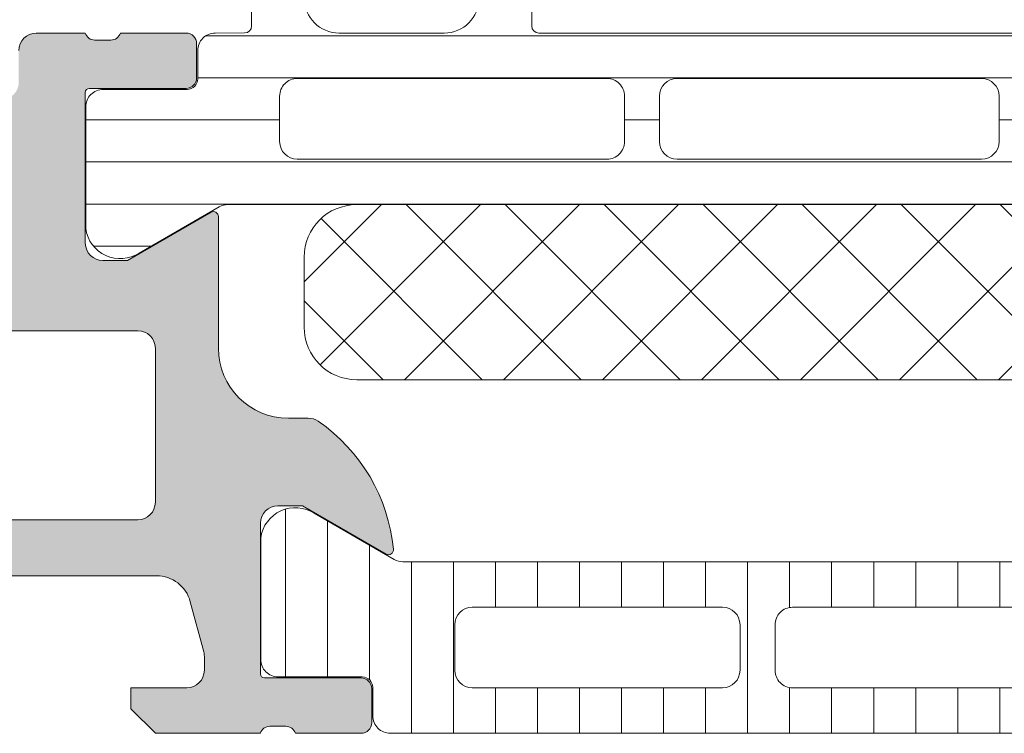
# Model space of a CAD drawing. Header units: millimetres. Extents: x 144573 to 336993, y 74252 to 247042.
# Tile 52 of 256: x 146744 to 146772, y 185271 to 185291. Entities that reach past the tile are written whole.
import ezdxf

# ---------------------------------------------------------------- set-up
doc = ezdxf.new("R2010")
doc.units = ezdxf.units.MM
doc.layers.add('FASÁDA DETAILNÍ', color=255, linetype='Continuous', lineweight=0)

msp = doc.modelspace()

# ---------------------------------------------------------------- hatches: boundary and pattern name
at = {"layer": 'FASÁDA DETAILNÍ'}
h = msp.add_hatch(color=256, dxfattribs=at)
edge = h.paths.add_edge_path()
edge.add_arc((146734.1620212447, 185335.7584514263), 0.5000674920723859, 90.00773245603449, 179.9922675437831, ccw=False)
edge.add_line((146734.1619537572, 185336.2585189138), (146738.1619537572, 185336.2585189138))
edge.add_arc((146738.1618862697, 185335.7584514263), 0.5000674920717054, 360.0077324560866, 449.99226754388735, ccw=False)
edge.add_line((146738.6619537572, 185335.7585189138), (146738.6619537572, 185334.4584700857))
edge.add_arc((146738.1619168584, 185334.4585069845), 0.5000369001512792, 270.0042279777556, 359.99577202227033, ccw=False)
edge.add_line((146738.1619537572, 185333.9584700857), (146737.6619537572, 185333.9584700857))
edge.add_line((146737.6619537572, 185333.9584700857), (146737.6619537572, 185334.9584700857))
edge.add_line((146737.6619537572, 185334.9584700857), (146736.1619537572, 185334.9584700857))
edge.add_arc((146736.1619167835, 185333.9585070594), 0.9999630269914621, 449.9978814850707, 540.0021185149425)
edge.add_line((146735.1619537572, 185333.9584700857), (146735.1619537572, 185329.9584700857))
edge.add_arc((146736.1620306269, 185329.9585469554), 1.000076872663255, 180.0044039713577, 269.9955960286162)
edge.add_line((146736.1619537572, 185328.9584700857), (146737.6619537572, 185328.9584700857))
edge.add_line((146737.6619537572, 185328.9584700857), (146737.6619537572, 185329.9584700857))
edge.add_line((146737.6619537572, 185329.9584700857), (146738.1619537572, 185329.9584700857))
edge.add_arc((146738.162011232, 185329.4585275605), 0.4999425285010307, -0.006586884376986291, 90.0065868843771, ccw=False)
edge.add_line((146738.6619537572, 185329.4584700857), (146738.6619537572, 185326.6584822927))
edge.add_arc((146738.1619537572, 185326.6584822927), 0.5000000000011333, 270.0000000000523, 360.0000000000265, ccw=False)
edge.add_line((146738.1619537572, 185326.1584822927), (146737.9619537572, 185326.1584822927))
edge.add_arc((146737.9619537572, 185326.6584822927), 0.5000000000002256, 179.9999999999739, 269.99999999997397, ccw=False)
edge.add_line((146737.4619537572, 185326.6584822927), (146737.4619537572, 185327.1584822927))
edge.add_arc((146736.9619186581, 185327.1584471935), 0.500035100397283, 360.0040217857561, 449.9959782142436)
edge.add_line((146736.9619537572, 185327.6584822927), (146736.1619507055, 185327.6584822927))
edge.add_arc((146736.1619672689, 185327.1584657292), 0.5000165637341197, 90.00189796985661, 179.9981020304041)
edge.add_line((146735.6619507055, 185327.1584822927), (146735.6619507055, 185295.8584883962))
edge.add_line((146735.6619507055, 185295.8584883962), (146736.0943473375, 185289.8200307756))
edge.add_arc((146737.0935670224, 185289.8584868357), 0.9999594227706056, 182.2040028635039, 269.9999999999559)
edge.add_line((146737.0935670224, 185288.858527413), (146743.7620192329, 185288.858527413))
edge.add_arc((146743.7620192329, 185289.358527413), 0.5000000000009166, 270.0000000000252, 359.9999999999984)
edge.add_line((146744.2620192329, 185289.358527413), (146744.2620192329, 185290.258527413))
edge.add_arc((146744.7620192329, 185290.258527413), 0.5000000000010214, 90.00000000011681, 180.0000000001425, ccw=False)
edge.add_line((146744.7620192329, 185290.758527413), (146746.1620207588, 185290.758527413))
edge.add_arc((146746.4295413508, 185290.8373638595), 0.278895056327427, 196.4198764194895, 271.1645893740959)
edge.add_line((146746.4352097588, 185290.558526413), (146746.8888037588, 185290.558526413))
edge.add_arc((146746.8944644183, 185290.8373945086), 0.2789255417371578, 268.8371299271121, 343.5754054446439)
edge.add_line((146747.1620077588, 185290.758527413), (146749.0420187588, 185290.758527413))
edge.add_arc((146749.0420187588, 185290.458527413), 0.3000000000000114, 360.00000000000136, 450, ccw=False)
edge.add_line((146749.3420187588, 185290.458527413), (146749.3420187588, 185289.4785530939))
edge.add_arc((146749.0420187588, 185289.4785530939), 0.2999999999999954, 270.0000000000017, 360.00000000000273, ccw=False)
edge.add_line((146749.0420187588, 185289.1785530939), (146746.2820207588, 185289.1785530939))
edge.add_arc((146746.2820207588, 185289.0585530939), 0.1200000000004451, 449.9999999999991, 540)
edge.add_line((146746.1620207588, 185289.0585530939), (146746.1620207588, 185284.758527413))
edge.add_arc((146746.6620207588, 185284.758527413), 0.5000000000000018, 179.9999999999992, 269.9999999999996)
edge.add_line((146746.6620207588, 185284.258527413), (146747.3620207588, 185284.258527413))
edge.add_line((146747.3620207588, 185284.258527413), (146749.7548410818, 185285.6400228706))
edge.add_arc((146749.8239009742, 185285.5204076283), 0.1381197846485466, -1.0322764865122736e-10, 119.9999999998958, ccw=False)
edge.add_line((146749.9620207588, 185285.5204076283), (146749.9620207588, 185281.758527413))
edge.add_arc((146751.9620207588, 185281.758527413), 1.999999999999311, 180.0000000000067, 270.0000000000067)
edge.add_line((146751.9620207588, 185279.758527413), (146752.5300161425, 185279.758527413))
edge.add_arc((146752.5300161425, 185279.258527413), 0.5000000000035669, 415.52092823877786, 449.99999999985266, ccw=False)
edge.add_arc((146749.9825428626, 185275.5490288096), 4.999999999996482, 365.34922800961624, 415.5209282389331, ccw=False)
edge.add_arc((146754.8238940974, 185275.9966471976), 0.1381197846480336, 240.0000000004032, 367.70243749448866, ccw=False)
edge.add_line((146754.7548342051, 185275.8770319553), (146752.3620138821, 185277.258527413))
edge.add_line((146752.3620138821, 185277.258527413), (146751.662013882, 185277.258527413))
edge.add_arc((146751.6620138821, 185276.758527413), 0.5, 450, 540)
edge.add_line((146751.1620138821, 185276.758527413), (146751.1620138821, 185272.458501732))
edge.add_arc((146751.2820138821, 185272.458501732), 0.1199999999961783, 180, 269.9999999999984)
edge.add_line((146751.2820138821, 185272.338501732), (146754.0420118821, 185272.338501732))
edge.add_arc((146754.0420118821, 185272.038501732), 0.2999999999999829, 0, 90.00000000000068, ccw=False)
edge.add_line((146754.3420118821, 185272.038501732), (146754.3420118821, 185271.0585274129))
edge.add_arc((146754.0420118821, 185271.0585274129), 0.300000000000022, 270.00000000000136, 360, ccw=False)
edge.add_line((146754.0420118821, 185270.758527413), (146752.1620008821, 185270.758527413))
edge.add_arc((146751.8944575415, 185270.6796603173), 0.2789255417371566, 376.4245945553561, 451.1628700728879)
edge.add_line((146751.8887968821, 185270.9585284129), (146751.4352028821, 185270.9585284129))
edge.add_arc((146751.4295344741, 185270.6796909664), 0.2788950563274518, 448.8354106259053, 523.5801235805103)
edge.add_line((146751.1620138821, 185270.758527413), (146748.1619553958, 185270.758527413))
edge.add_line((146748.1619553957, 185270.758527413), (146747.4618525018, 185271.4585997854))
edge.add_line((146747.4618525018, 185271.4585997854), (146747.4618525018, 185272.0586058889))
edge.add_line((146747.4618525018, 185272.0586058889), (146749.0618586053, 185272.0586058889))
edge.add_arc((146749.061849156, 185272.5586153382), 0.5000094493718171, 270.0010827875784, 359.9989172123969)
edge.add_line((146749.5618586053, 185272.5586058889), (146749.5618586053, 185272.9540339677))
edge.add_arc((146749.0618586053, 185272.9540339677), 0.5000000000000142, 360.0000000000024, 375.0000000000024)
edge.add_line((146749.5448215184, 185273.0834434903), (146749.1606127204, 185274.5173302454))
edge.add_arc((146748.1946868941, 185274.2585112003), 1.000000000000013, 375.0000000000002, 450.0000000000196)
edge.add_line((146748.1946868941, 185275.2585112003), (146742.4618647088, 185275.2585112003))
edge.add_line((146742.4618647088, 185275.2585112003), (146742.4618647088, 185272.0586058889))
edge.add_line((146742.4618647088, 185272.0586058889), (146743.2618525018, 185272.0586058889))
edge.add_line((146743.2618525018, 185272.0586058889), (146743.2618525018, 185271.4585997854))
edge.add_line((146743.2618525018, 185271.4585997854), (146742.0494196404, 185270.7586180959))
edge.add_line((146742.0494196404, 185270.7586180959), (146740.9618647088, 185270.7586180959))
edge.add_line((146740.9618647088, 185270.7586180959), (146740.9618647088, 185285.758527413))
edge.add_arc((146740.4618647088, 185285.758527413), 0.5000000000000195, 359.9999999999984, 450.0000000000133)
edge.add_line((146740.4618647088, 185286.258527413), (146734.6619537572, 185286.258527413))
edge.add_arc((146734.6619537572, 185287.258527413), 1, 180, 270.00000000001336, ccw=False)
edge.add_line((146733.6619537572, 185287.258527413), (146733.6619537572, 185335.7585189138))
edge = h.paths.add_edge_path(flags=16)
edge.add_line((146743.2618525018, 185276.8585112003), (146747.6618525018, 185276.8585112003))
edge.add_arc((146747.6618525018, 185277.3585112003), 0.5000000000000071, 270.0000000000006, 359.9999999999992)
edge.add_line((146748.1618525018, 185277.3585112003), (146748.1618525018, 185281.7585112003))
edge.add_arc((146747.6618525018, 185281.7585112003), 0.4999999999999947, 359.9999999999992, 450.0000000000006)
edge.add_line((146747.6618525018, 185282.2585112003), (146743.2618525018, 185282.2585112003))
edge.add_arc((146743.2618525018, 185281.7585112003), 0.5, 450, 540)
edge.add_line((146742.7618525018, 185281.7585112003), (146742.7618525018, 185277.3585112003))
edge.add_arc((146743.2618525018, 185277.3585112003), 0.4999999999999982, 180, 270.0000000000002)
h = msp.add_hatch(dxfattribs=at)
h.set_pattern_fill('LINIE', color=256, scale=1.2, angle=-1.272221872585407e-14, style=0)
h.set_pattern_definition([(360, (146745.5373407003, 185271.4755567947), (2.939128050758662e-16, 1.2), [])])
edge = h.paths.add_edge_path()
edge.add_arc((146749.072037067, 185289.4493292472), 0.3000000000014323, 269.9979247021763, 359.9979247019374)
edge.add_line((146749.3720370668, 185289.449318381), (146749.3720656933, 185290.2596497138))
edge.add_arc((146749.8720630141, 185290.2596342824), 0.4999973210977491, 89.99761772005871, 179.9982316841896, ccw=False)
edge.add_line((146749.8720838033, 185290.7596316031), (146750.7131560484, 185290.7609521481))
edge.add_arc((146750.7131560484, 185290.9609521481), 0.2000000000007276, 269.9999999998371, 359.9999999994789)
edge.add_line((146750.9131560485, 185290.9609521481), (146750.9131560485, 185295.0609521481))
edge.add_arc((146751.4131560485, 185295.0609521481), 0.5, 90, 180, ccw=False)
edge.add_line((146751.4131560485, 185295.5609521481), (146752.2439052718, 185295.5609521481))
edge.add_arc((146752.2439052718, 185294.5609521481), 1, 15.000000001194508, 90.00000000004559, ccw=False)
edge.add_line((146753.2098310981, 185294.8197711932), (146753.4131560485, 185294.0609521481))
edge.add_line((146753.4131560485, 185294.0609521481), (146752.4131560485, 185294.0609521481))
edge.add_line((146752.4131560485, 185294.0609521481), (146752.4131560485, 185291.7609521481))
edge.add_arc((146753.4172825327, 185291.7626613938), 1.004127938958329, 180.0975300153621, 269.7659122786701)
edge.add_line((146753.4131800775, 185290.7585418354), (146756.4130584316, 185290.7585418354))
edge.add_arc((146756.4090300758, 185291.7626611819), 1.004127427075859, 270.2298596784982, 359.9024820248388)
edge.add_line((146757.4131560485, 185291.7609521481), (146757.4131560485, 185294.0609521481))
edge.add_line((146757.4131560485, 185294.0609521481), (146756.4131560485, 185294.0609521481))
edge.add_line((146756.4131560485, 185294.0609521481), (146756.6164809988, 185294.8197711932))
edge.add_arc((146757.5824068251, 185294.5609521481), 0.999999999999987, 90, 164.9999999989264, ccw=False)
edge.add_line((146757.5824068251, 185295.5609521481), (146758.4131560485, 185295.5609521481))
edge.add_arc((146758.4131560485, 185295.0609521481), 0.5, 0, 90, ccw=False)
edge.add_line((146758.9131560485, 185295.0609521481), (146758.9131560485, 185290.9609521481))
edge.add_arc((146759.1173291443, 185290.962680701), 0.2041804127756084, 180.4850610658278, 268.8441310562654)
edge.add_line((146759.1132103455, 185290.7585418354), (146784.954577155, 185290.7585189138))
edge.add_arc((146784.9545617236, 185290.2585215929), 0.4999973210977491, -0.002382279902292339, 89.9982316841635, ccw=False)
edge.add_line((146785.4545590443, 185290.2585008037), (146785.4545304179, 185289.4481694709))
edge.add_arc((146785.7545304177, 185289.4481586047), 0.2999999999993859, 179.9979247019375, 269.9979247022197)
edge.add_line((146785.7545195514, 185289.1481586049), (146788.1545179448, 185289.1484036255))
edge.add_arc((146788.1545024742, 185288.6484076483), 0.4999959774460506, -0.0023777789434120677, 89.9982271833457, ccw=False)
edge.add_line((146788.6544984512, 185288.6483868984), (146788.6543718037, 185285.1718454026))
edge.add_arc((146787.6645588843, 185285.3141919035), 0.9999960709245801, 237.2709086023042, 351.81631665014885, ccw=False)
edge.add_line((146787.1238934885, 185284.4729588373), (146784.8402843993, 185285.7915112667))
edge.add_arc((146784.5902687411, 185285.3585076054), 0.5000000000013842, 59.99792810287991, 89.99786479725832)
edge.add_line((146784.5902873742, 185285.8585076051), (146750.2360186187, 185285.8595939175))
edge.add_arc((146750.236001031, 185285.3595939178), 0.5000000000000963, 89.99798460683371, 119.9979213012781)
edge.add_line((146749.986016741, 185285.7926156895), (146747.7023121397, 185284.4742286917))
edge.add_arc((146747.1617076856, 185285.3155009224), 0.999996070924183, 188.1795327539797, 302.7249408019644, ccw=False)
edge.add_line((146746.1718844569, 185285.1732261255), (146746.1720111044, 185288.6497676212))
edge.add_arc((146746.6720070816, 185288.6497521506), 0.4999959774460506, 89.99762222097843, 179.9982271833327, ccw=False)
edge.add_line((146746.6720278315, 185289.1497481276), (146749.0720262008, 185289.1493292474))
edge = h.paths.add_edge_path(flags=16)
edge.add_line((146773.2631498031, 185288.9590536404), (146773.2631498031, 185287.6590595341))
edge.add_arc((146773.7631461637, 185287.6590558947), 0.4999963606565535, 179.9995829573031, 270.0004170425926)
edge.add_line((146773.7631498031, 185287.1590595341), (146782.6131436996, 185287.1590595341))
edge.add_arc((146782.6131473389, 185287.6590558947), 0.4999963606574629, 269.9995829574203, 360.0004170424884)
edge.add_line((146783.1131436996, 185287.6590595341), (146783.1131436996, 185288.9590536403))
edge.add_arc((146782.6131436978, 185288.9590702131), 0.5000000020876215, 359.9981008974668, 449.9999997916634)
edge.add_line((146782.6131436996, 185289.4590702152), (146773.7631498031, 185289.4590702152))
edge.add_arc((146773.763149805, 185288.9590702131), 0.5000000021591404, 90.00000021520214, 180.0018990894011)
edge = h.paths.add_edge_path(flags=16)
edge.add_arc((146763.0631437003, 185288.9590702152), 0.5, 89.99999999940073, 180)
edge.add_line((146762.5631437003, 185288.9590702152), (146762.5631437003, 185287.6590595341))
edge.add_arc((146763.0631437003, 185287.6590595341), 0.5, 180, 270.0000000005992)
edge.add_line((146763.0631437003, 185287.1590595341), (146771.7631498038, 185287.1590595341))
edge.add_arc((146771.7631498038, 185287.6590595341), 0.500000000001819, 270.0000000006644, 359.9999999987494)
edge.add_line((146772.2631498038, 185287.6590595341), (146772.2631498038, 185288.9590702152))
edge.add_arc((146771.7631498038, 185288.9590702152), 0.5000000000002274, 359.9999999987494, 449.9999999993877)
edge.add_line((146771.7631498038, 185289.4590702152), (146763.0631437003, 185289.4590702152))
edge = h.paths.add_edge_path(flags=16)
edge.add_arc((146761.0631473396, 185287.6590558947), 0.4999963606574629, 269.9995829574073, 360.0004170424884)
edge.add_line((146761.5631437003, 185287.6590595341), (146761.5631437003, 185288.9590536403))
edge.add_arc((146761.0631436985, 185288.9590702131), 0.5000000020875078, 359.9981008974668, 449.9999997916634)
edge.add_line((146761.0631437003, 185289.4590702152), (146752.213134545, 185289.4590702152))
edge.add_arc((146752.213134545, 185288.959085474), 0.4999847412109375, 89.99999999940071, 180)
edge.add_line((146751.7131498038, 185288.959085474), (146751.7131498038, 185287.6590747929))
edge.add_arc((146752.2131650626, 185287.6590747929), 0.5000152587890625, 180, 270.0000000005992)
edge.add_line((146752.2131650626, 185287.1590595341), (146761.0631437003, 185287.1590595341))
h = msp.add_hatch(dxfattribs=at)
h.set_pattern_fill('NETZ', color=256, scale=2, angle=45, style=0)
h.set_pattern_definition([(45, (147661.4800355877, 196355.2586091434), (-1.414213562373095, 1.414213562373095), []), (135, (147661.4800355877, 196355.2586091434), (-1.414213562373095, -1.414213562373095), [])])
h.paths.add_polyline_path([(146753.9130303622, 185280.8577841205, -0.4142135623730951), (146752.4130303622, 185282.3577841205), (146752.4130303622, 185284.3577841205, -0.4142135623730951), (146753.9130303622, 185285.8577841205), (146780.9130303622, 185285.8577841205, -0.4142135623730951), (146782.4130303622, 185284.3577841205), (146782.4130303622, 185282.3577841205, -0.4142135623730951), (146780.9130303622, 185280.8577841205)])
h = msp.add_hatch(dxfattribs=at)
h.set_pattern_fill('_USER', color=256, scale=1.2, angle=90, style=0, pattern_type=0)
h.set_pattern_definition([(90, (147661.4800355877, 196355.2586091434), (-1.2, 7.347638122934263e-17), [])])
edge = h.paths.add_edge_path()
edge.add_line((146754.986063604, 185275.7255306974), (146752.7024067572, 185277.0440004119))
edge.add_arc((146752.1617718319, 185276.2027477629), 0.9999960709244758, 417.2729839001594, 531.8183919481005)
edge.add_line((146751.1719537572, 185276.3450584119), (146751.1719537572, 185272.8685169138))
edge.add_arc((146751.6719497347, 185272.8685142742), 0.4999959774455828, 179.9996975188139, 270.0003024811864)
edge.add_line((146751.6719523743, 185272.3685182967), (146754.0719507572, 185272.3688502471))
edge.add_arc((146754.0719507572, 185272.0688502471), 0.3000000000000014, 360, 449.9999999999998, ccw=False)
edge.add_line((146754.3719507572, 185272.0688502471), (146754.3719507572, 185271.2585189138))
edge.add_arc((146754.8719480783, 185271.2585162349), 0.4999973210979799, 179.999693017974, 270.0003069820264)
edge.add_line((146754.8719507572, 185270.7585189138), (146784.9544250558, 185270.7585189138))
edge.add_arc((146784.9544277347, 185271.2585162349), 0.4999973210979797, 269.9996930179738, 360.0003069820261)
edge.add_line((146785.4544250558, 185271.2585189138), (146785.4544250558, 185272.0688502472))
edge.add_arc((146785.7544250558, 185272.0688502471), 0.3000000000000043, 90, 180, ccw=False)
edge.add_line((146785.7544250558, 185272.3688502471), (146788.1544234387, 185272.3685182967))
edge.add_arc((146788.1544260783, 185272.8685142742), 0.4999959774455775, 269.9996975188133, 360.0003024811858)
edge.add_line((146788.6544220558, 185272.8685169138), (146788.6544220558, 185276.3450584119))
edge.add_arc((146787.6646039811, 185276.2027477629), 0.9999960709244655, 368.1816080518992, 482.7270160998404)
edge.add_line((146787.1239690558, 185277.0440004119), (146784.840312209, 185275.7255306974))
edge.add_arc((146784.5903122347, 185276.1585434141), 0.5000000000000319, 270.00005990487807, 299.9999965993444, ccw=False)
edge.add_line((146784.5903127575, 185275.6585434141), (146755.2360630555, 185275.6585434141))
edge.add_arc((146755.2360635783, 185276.1585434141), 0.5000000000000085, 240.0000034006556, 269.9999400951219, ccw=False)
edge = h.paths.add_edge_path(flags=16)
edge.add_line((146775.5627807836, 185274.3585326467), (146782.7128051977, 185274.3585173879))
edge.add_arc((146782.7127616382, 185273.8584738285), 0.5000435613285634, 360.0049911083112, 449.9950088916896, ccw=False)
edge.add_line((146783.2128051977, 185273.8585173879), (146783.2128051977, 185272.5585086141))
edge.add_arc((146782.7127928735, 185272.5585361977), 0.5000123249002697, 270.00141220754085, 359.9968392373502, ccw=False)
edge.add_line((146782.7128051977, 185272.0585238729), (146775.5627807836, 185272.0585238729))
edge.add_arc((146775.562824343, 185272.5585674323), 0.5000435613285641, 180.0049911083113, 269.9950088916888, ccw=False)
edge.add_line((146775.0627807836, 185272.5585238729), (146775.0627807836, 185273.8585326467))
edge.add_arc((146775.562824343, 185273.8584890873), 0.5000435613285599, 90.00499110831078, 179.9950088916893, ccw=False)
edge = h.paths.add_edge_path(flags=16)
edge.add_line((146757.2127812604, 185274.3585326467), (146764.362807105, 185274.3585326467))
edge.add_arc((146764.3627635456, 185273.8584890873), 0.5000435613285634, 360.0049911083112, 449.9950088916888, ccw=False)
edge.add_line((146764.862807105, 185273.8585326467), (146764.862807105, 185272.5585238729))
edge.add_arc((146764.3627635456, 185272.5585674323), 0.5000435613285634, 270.0049911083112, 359.9950088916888, ccw=False)
edge.add_line((146764.362807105, 185272.0585238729), (146757.2127812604, 185272.0585238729))
edge.add_arc((146757.2128248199, 185272.5585674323), 0.5000435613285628, 180.0049911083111, 269.99500889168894, ccw=False)
edge.add_line((146756.7127812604, 185272.5585238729), (146756.7127812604, 185273.8585326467))
edge.add_arc((146757.2128248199, 185273.8584890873), 0.5000435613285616, 90.004991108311, 179.995008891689, ccw=False)
edge = h.paths.add_edge_path(flags=16)
edge.add_line((146766.362807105, 185274.3585326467), (146773.5627807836, 185274.3585326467))
edge.add_arc((146773.5628315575, 185273.8585834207), 0.4999492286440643, -0.005818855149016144, 90.00581885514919, ccw=False)
edge.add_line((146774.0627807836, 185273.8585326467), (146774.0627807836, 185272.5585238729))
edge.add_arc((146773.5628315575, 185272.558473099), 0.4999492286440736, 269.9941811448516, 360.00581885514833, ccw=False)
edge.add_line((146773.5627807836, 185272.0585238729), (146766.362807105, 185272.0585238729))
edge.add_arc((146766.3627563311, 185272.558473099), 0.4999492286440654, 179.9941811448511, 270.005818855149, ccw=False)
edge.add_line((146765.862807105, 185272.5585238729), (146765.862807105, 185273.8585326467))
edge.add_arc((146766.3627563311, 185273.8585834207), 0.4999492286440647, 89.99418114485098, 180.005818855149, ccw=False)

# ---------------------------------------------------------------- linework, layer by layer
for p, q in [((146744.7620192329, 185290.758527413), (146746.1620207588, 185290.758527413)), ((146747.1620077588, 185290.758527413), (146749.0420187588, 185290.758527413)), ((146746.4352097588, 185290.558526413), (146746.8888037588, 185290.558526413)), ((146749.3420187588, 185290.458527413), (146749.3420187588, 185289.4785530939)), ((146746.1620207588, 185289.0585530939), (146746.1620207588, 185284.758527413)), ((146749.0420187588, 185289.1785530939), (146746.2820207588, 185289.1785530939)), ((146747.3620207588, 185284.258527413), (146749.7548410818, 185285.6400228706)), ((146749.9620207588, 185285.5204076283), (146749.9620207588, 185281.758527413)), ((146746.6620207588, 185284.258527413), (146747.3620207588, 185284.258527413)), ((146747.6618525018, 185282.2585112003), (146743.2618525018, 185282.2585112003)), ((146748.1618525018, 185277.3585112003), (146748.1618525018, 185281.7585112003)), ((146751.9620207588, 185279.758527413), (146752.5300161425, 185279.758527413)), ((146752.3620138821, 185277.258527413), (146751.6620138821, 185277.258527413)), ((146754.7548342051, 185275.8770319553), (146752.3620138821, 185277.258527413)), ((146743.2618525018, 185276.8585112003), (146747.6618525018, 185276.8585112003)), ((146754.986063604, 185275.7255306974), (146752.7024067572, 185277.0440004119)), ((146751.1620138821, 185276.758527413), (146751.1620138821, 185272.458501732)), ((146751.1719537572, 185276.3450584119), (146751.1719537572, 185272.8685169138)), ((146784.5903127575, 185275.6585434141), (146755.2360630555, 185275.6585434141)), ((146748.1946868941, 185275.2585112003), (146742.4618647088, 185275.2585112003)), ((146749.5448215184, 185273.0834434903), (146749.1606127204, 185274.5173302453)), ((146757.2127812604, 185274.3585326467), (146764.362807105, 185274.3585326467)), ((146766.362807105, 185274.3585326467), (146773.5627807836, 185274.3585326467)), ((146756.7127812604, 185272.5585238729), (146756.7127812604, 185273.8585326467)), ((146764.862807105, 185273.8585326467), (146764.862807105, 185272.5585238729)), ((146765.862807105, 185272.5585238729), (146765.862807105, 185273.8585326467)), ((146749.5618586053, 185272.5586058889), (146749.5618586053, 185272.9540339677)), ((146751.6719523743, 185272.3685182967), (146754.0719507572, 185272.3688502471)), ((146751.2820138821, 185272.338501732), (146754.0420118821, 185272.338501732)), ((146754.3719507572, 185272.0688502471), (146754.3719507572, 185271.2585189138)), ((146747.4618525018, 185271.4585997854), (146747.4618525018, 185272.0586058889)), ((146747.4618525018, 185272.0586058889), (146749.0618586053, 185272.0586058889)), ((146754.3420118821, 185272.038501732), (146754.3420118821, 185271.0585274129)), ((146764.362807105, 185272.0585238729), (146757.2127812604, 185272.0585238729)), ((146773.5627807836, 185272.0585238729), (146766.362807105, 185272.0585238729)), ((146748.1619553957, 185270.758527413), (146747.4618525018, 185271.4585997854)), ((146751.8887968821, 185270.9585284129), (146751.435202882, 185270.9585284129)), ((146751.1620138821, 185270.758527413), (146748.1619553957, 185270.758527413)), ((146754.0420118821, 185270.758527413), (146752.1620008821, 185270.758527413)), ((146754.8719507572, 185270.7585189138), (146784.9544250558, 185270.7585189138))]:
    msp.add_line(p, q, dxfattribs=at)
for points in [[(146784.5902873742, 185285.8585076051), (146750.2360186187, 185285.8595939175, 0.1316522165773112), (146749.986016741, 185285.7926156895), (146747.7023121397, 185284.4742286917, -0.5460410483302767), (146746.1718844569, 185285.1732261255), (146746.1720111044, 185288.6497676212, -0.4142166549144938), (146746.6720278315, 185289.1497481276), (146749.0720262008, 185289.1493292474, 0.4142135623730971), (146749.3720370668, 185289.449318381), (146749.3720656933, 185290.2596497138, -0.4142167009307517), (146749.8720838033, 185290.7596316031), (146750.7131560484, 185290.7609521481, 0.414213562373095), (146750.9131560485, 185290.9609521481), (146750.9131560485, 185295.0609521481, -0.414213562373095)], [(146758.9131560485, 185295.0609521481), (146758.9131560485, 185290.9609521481, 0.4058498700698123), (146759.1132103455, 185290.7585418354), (146784.954577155, 185290.7585189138, -0.4142167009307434)], [(146752.4131560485, 185291.7609521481, 0.4125193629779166), (146753.4131800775, 185290.7585418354), (146756.4130584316, 185290.7585418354, 0.4125410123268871), (146757.4131560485, 185291.7609521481)]]:
    msp.add_lwpolyline(points, format="xyb", dxfattribs=at)
for points in [[(146761.0631437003, 185287.1590595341, 0.4142178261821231), (146761.5631437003, 185287.6590595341), (146761.5631437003, 185288.9590536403, 0.4142232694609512), (146761.0631437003, 185289.4590702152), (146752.213134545, 185289.4590702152, 0.4142135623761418), (146751.7131498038, 185288.959085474), (146751.7131498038, 185287.6590747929, 0.4142135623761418), (146752.2131650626, 185287.1590595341)], [(146763.0631437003, 185289.4590702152, 0.4142135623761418), (146762.5631437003, 185288.9590702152), (146762.5631437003, 185287.6590595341, 0.4142135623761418), (146763.0631437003, 185287.1590595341), (146771.7631498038, 185287.1590595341, 0.4142135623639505), (146772.2631498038, 185287.6590595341), (146772.2631498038, 185288.9590702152, 0.414213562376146), (146771.7631498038, 185289.4590702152)], [(146780.9130303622, 185285.8577841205), (146753.9130303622, 185285.8577841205, 0.414213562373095), (146752.4130303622, 185284.3577841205), (146752.4130303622, 185282.3577841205, 0.414213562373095), (146753.9130303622, 185280.8577841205), (146780.9130303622, 185280.8577841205, 0.414213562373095), (146782.4130303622, 185282.3577841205), (146782.4130303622, 185284.3577841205, 0.414213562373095)]]:
    msp.add_lwpolyline(points, format="xyb", close=True, dxfattribs=at)
for centre, radius, start, end in [((146744.7620192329, 185290.258527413), 0.5000000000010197, 90, 180), ((146746.4295413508, 185290.8373638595), 0.2788950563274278, 196.4198764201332, 271.1645893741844), ((146746.8944644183, 185290.8373945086), 0.2789255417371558, 268.8371299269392, 343.5754054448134), ((146749.0420187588, 185290.458527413), 0.3000000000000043, 0, 90), ((146749.0420187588, 185289.4785530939), 0.2999999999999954, 270, 0), ((146746.2820207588, 185289.0585530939), 0.1200000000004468, 90, 180), ((146749.8239009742, 185285.5204076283), 0.1381197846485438, 0, 120.0000000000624), ((146746.6620207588, 185284.758527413), 0.5000000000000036, 180, 270), ((146747.6618525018, 185281.7585112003), 0.4999999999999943, 0, 90), ((146751.9620207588, 185281.758527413), 1.999999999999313, 180, 270), ((146752.5300161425, 185279.258527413), 0.5000000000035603, 55.5209282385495, 90), ((146749.9825428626, 185275.5490288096), 4.999999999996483, 5.349228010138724, 55.5209282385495), ((146747.6618525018, 185277.3585112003), 0.5000000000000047, 270, 0), ((146751.6620138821, 185276.758527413), 0.5, 90, 180), ((146752.1617718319, 185276.2027477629), 0.9999960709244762, 57.27298390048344, 171.818391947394), ((146754.8238940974, 185275.9966471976), 0.1381197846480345, 239.9999999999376, 7.702437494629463), ((146755.2360635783, 185276.1585434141), 0.5000000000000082, 240.0000034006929, 269.9999400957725), ((146748.1946868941, 185274.2585112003), 1.000000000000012, 14.99999999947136, 90), ((146757.2128248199, 185273.8584890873), 0.5000435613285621, 90.00499110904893, 179.9950088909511), ((146764.3627635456, 185273.8584890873), 0.5000435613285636, 0.004991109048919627, 89.99500889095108), ((146766.3627563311, 185273.8585834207), 0.4999492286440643, 89.99418114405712, 180.0058188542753), ((146749.0618586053, 185272.9540339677), 0.5000000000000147, 0, 14.99999999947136), ((146751.6719497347, 185272.8685142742), 0.4999959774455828, 179.9996975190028, 270.0003024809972), ((146749.061849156, 185272.5586153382), 0.5000094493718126, 270.0010827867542, 359.9989172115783), ((146751.2820138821, 185272.458501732), 0.1199999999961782, 180, 270), ((146754.0719507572, 185272.0688502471), 0.3000000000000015, 0, 90), ((146757.2128248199, 185272.5585674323), 0.5000435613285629, 180.0049911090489, 269.9950088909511), ((146764.3627635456, 185272.5585674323), 0.5000435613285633, 270.0049911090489, 359.9950088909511), ((146766.3627563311, 185272.558473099), 0.4999492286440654, 179.9941811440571, 270.0058188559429), ((146754.0420118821, 185272.038501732), 0.2999999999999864, 0, 90), ((146754.8719480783, 185271.2585162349), 0.4999973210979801, 179.9996930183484, 270.0003069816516), ((146751.4295344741, 185270.6796909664), 0.2788950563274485, 88.83541062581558, 163.5801235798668), ((146751.8944575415, 185270.6796603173), 0.2789255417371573, 16.42459455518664, 91.16287007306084), ((146754.0420118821, 185271.0585274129), 0.3000000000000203, 270, 0)]:
    msp.add_arc(centre, radius, start, end, dxfattribs=at)

doc.saveas('drawing.dxf')
